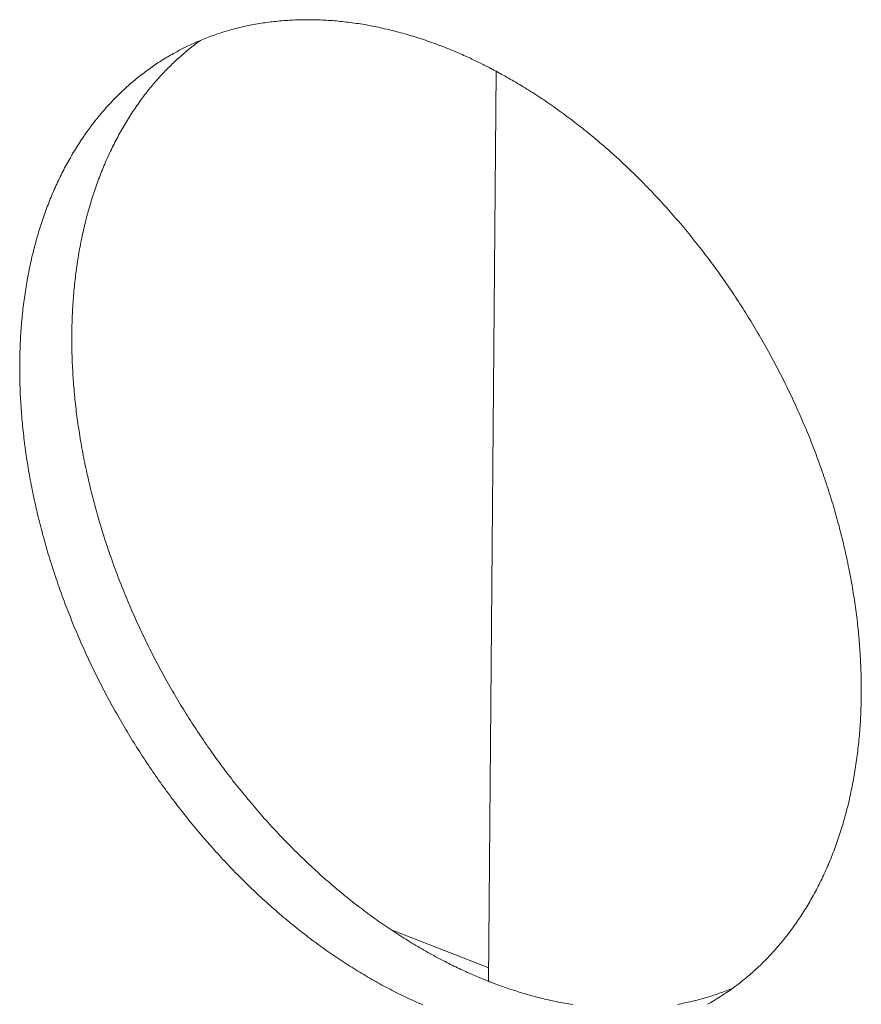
# Model space of a CAD drawing. Header units: inches. Extents: x 0 to 841, y 0 to 594.
# Tile 93 of 129: x 543.15 to 546.24, y 396.46 to 400.07. Entities that reach past the tile are written whole.
import ezdxf

# ---------------------------------------------------------------- set-up
doc = ezdxf.new("R2010")
doc.units = ezdxf.units.IN
doc.header["$LTSCALE"] = 46.255
doc.header["$MEASUREMENT"] = 0
doc.layers.get('0').update_dxf_attribs({"lineweight": 0})
doc.layers.add('02___PRT_ALL_AXES', color=7, linetype='Continuous', lineweight=0)

msp = doc.modelspace()

# ---------------------------------------------------------------- linework, layer by layer
at = {"color": 7, "linetype": 'Continuous'}
msp.add_line((544.8966, 399.8854), (544.8689, 396.5474), dxfattribs=at)
for points in [[(544.8967, 399.8855), (544.8951, 399.8863), (544.8932, 399.8873), (544.8909, 399.8886), (544.8882, 399.8899), (544.8853, 399.8915), (544.8821, 399.8932), (544.8786, 399.895), (544.8748, 399.897), (544.8709, 399.899), (544.8667, 399.9012), (544.8623, 399.9034), (544.8578, 399.9057), (544.8532, 399.908), (544.8485, 399.9104), (544.8436, 399.9129), (544.8387, 399.9153), (544.8337, 399.9178), (544.8286, 399.9203), (544.8235, 399.9228), (544.8183, 399.9253), (544.8129, 399.9279), (544.8075, 399.9304), (544.802, 399.933), (544.7963, 399.9357), (544.7906, 399.9383), (544.7847, 399.941), (544.7787, 399.9437), (544.7726, 399.9464), (544.7663, 399.9491), (544.76, 399.9519), (544.7534, 399.9546), (544.7468, 399.9575), (544.74, 399.9603), (544.7331, 399.9631), (544.7261, 399.966), (544.719, 399.9688), (544.7119, 399.9716), (544.7046, 399.9745), (544.6973, 399.9773), (544.6899, 399.9801), (544.6825, 399.9829), (544.6751, 399.9857), (544.6676, 399.9884), (544.6601, 399.9911), (544.6526, 399.9938), (544.6451, 399.9964), (544.6376, 399.999), (544.63, 400.0015), (544.6225, 400.004), (544.615, 400.0065), (544.6075, 400.0089), (544.6, 400.0113), (544.5925, 400.0136), (544.585, 400.0159), (544.5775, 400.0181), (544.5701, 400.0203), (544.5626, 400.0225), (544.5551, 400.0246), (544.5476, 400.0267), (544.5401, 400.0287), (544.5326, 400.0307), (544.5252, 400.0326), (544.5177, 400.0345), (544.5102, 400.0364), (544.5028, 400.0382), (544.4953, 400.0399), (544.4879, 400.0417), (544.4804, 400.0434), (544.473, 400.045), (544.4656, 400.0466), (544.4581, 400.0481), (544.4507, 400.0496), (544.4433, 400.0511), (544.4359, 400.0525), (544.4284, 400.0539), (544.421, 400.0552), (544.4136, 400.0565), (544.4063, 400.0578), (544.3989, 400.059), (544.3915, 400.0601), (544.3841, 400.0612), (544.3768, 400.0623), (544.3694, 400.0633), (544.3621, 400.0643), (544.3547, 400.0652), (544.3474, 400.0661), (544.3401, 400.067), (544.3327, 400.0678), (544.3254, 400.0685), (544.3181, 400.0692), (544.3109, 400.0699), (544.3036, 400.0705), (544.2963, 400.0711), (544.289, 400.0716), (544.2818, 400.0721), (544.2745, 400.0726), (544.2673, 400.073), (544.2601, 400.0733), (544.2529, 400.0737), (544.2457, 400.0739), (544.2385, 400.0742), (544.2313, 400.0743), (544.2241, 400.0745), (544.2169, 400.0746), (544.2098, 400.0746), (544.2026, 400.0746), (544.1955, 400.0746), (544.1884, 400.0745), (544.1813, 400.0744), (544.1742, 400.0742), (544.1671, 400.074), (544.1601, 400.0737), (544.153, 400.0734), (544.146, 400.0731), (544.1389, 400.0727), (544.1319, 400.0722), (544.1249, 400.0717), (544.1179, 400.0712), (544.1109, 400.0706), (544.104, 400.07), (544.097, 400.0694), (544.0901, 400.0686), (544.0832, 400.0679), (544.0762, 400.0671), (544.0694, 400.0663), (544.0625, 400.0654), (544.0556, 400.0645), (544.0488, 400.0635), (544.042, 400.0625), (544.0352, 400.0614), (544.0284, 400.0603), (544.0217, 400.0592), (544.0149, 400.058), (544.0082, 400.0568), (544.0015, 400.0555), (543.9949, 400.0542), (543.9883, 400.0528), (543.9816, 400.0515), (543.9751, 400.05), (543.9685, 400.0485), (543.962, 400.047), (543.9554, 400.0455), (543.9489, 400.0439), (543.9425, 400.0422), (543.936, 400.0405), (543.9296, 400.0388), (543.9232, 400.037), (543.9168, 400.0352), (543.9104, 400.0334), (543.9041, 400.0315), (543.8978, 400.0296), (543.8915, 400.0276), (543.8852, 400.0256), (543.8789, 400.0235), (543.8727, 400.0215), (543.8665, 400.0193), (543.8603, 400.0172), (543.8542, 400.015), (543.8481, 400.0128), (543.842, 400.0105), (543.836, 400.0082), (543.83, 400.0059), (543.8241, 400.0035), (543.8182, 400.0011), (543.8123, 399.9987)], [(543.7134, 399.9506), (543.7079, 399.9475), (543.7023, 399.9443), (543.6968, 399.941), (543.6912, 399.9377), (543.6857, 399.9344), (543.6802, 399.931), (543.6747, 399.9276), (543.6692, 399.9241), (543.6637, 399.9206), (543.6582, 399.917), (543.6527, 399.9134), (543.6473, 399.9098), (543.6419, 399.9061), (543.6365, 399.9023), (543.6311, 399.8985), (543.6257, 399.8947), (543.6204, 399.8909), (543.6151, 399.887), (543.6098, 399.883), (543.6045, 399.879), (543.5992, 399.875), (543.594, 399.871), (543.5888, 399.8669), (543.5836, 399.8627), (543.5785, 399.8585), (543.5733, 399.8543), (543.5682, 399.85), (543.5631, 399.8457), (543.558, 399.8413), (543.553, 399.8369), (543.548, 399.8325), (543.5429, 399.828), (543.538, 399.8235), (543.533, 399.8189), (543.5281, 399.8143), (543.5232, 399.8096), (543.5183, 399.805), (543.5134, 399.8002), (543.5086, 399.7955), (543.5038, 399.7906), (543.499, 399.7858), (543.4942, 399.7809), (543.4895, 399.776), (543.4848, 399.771), (543.4801, 399.766), (543.4755, 399.761), (543.4709, 399.7559), (543.4663, 399.7508), (543.4617, 399.7456), (543.4572, 399.7404), (543.4527, 399.7352), (543.4483, 399.73), (543.4438, 399.7247), (543.4394, 399.7193), (543.435, 399.714), (543.4307, 399.7086), (543.4264, 399.7031), (543.4221, 399.6977), (543.4178, 399.6921), (543.4136, 399.6866), (543.4094, 399.681), (543.4053, 399.6754), (543.4011, 399.6698), (543.397, 399.6641), (543.393, 399.6584), (543.3889, 399.6526), (543.3849, 399.6468), (543.3809, 399.641), (543.377, 399.6351), (543.3731, 399.6292), (543.3692, 399.6233), (543.3653, 399.6174), (543.3615, 399.6114), (543.3577, 399.6054), (543.354, 399.5993), (543.3503, 399.5932), (543.3466, 399.5871), (543.3429, 399.5809), (543.3393, 399.5748), (543.3357, 399.5685), (543.3321, 399.5623), (543.3286, 399.556), (543.3251, 399.5497), (543.3216, 399.5433), (543.3182, 399.537), (543.3148, 399.5306), (543.3114, 399.5241), (543.3081, 399.5176), (543.3048, 399.5111), (543.3015, 399.5046), (543.2983, 399.498), (543.2951, 399.4914), (543.2919, 399.4848), (543.2888, 399.4782), (543.2857, 399.4715), (543.2826, 399.4648), (543.2796, 399.458), (543.2766, 399.4512), (543.2736, 399.4444), (543.2707, 399.4376), (543.2678, 399.4307), (543.2649, 399.4239), (543.2621, 399.4169), (543.2593, 399.41), (543.2566, 399.403), (543.2538, 399.396), (543.2511, 399.389), (543.2485, 399.3819), (543.2459, 399.3748), (543.2433, 399.3677), (543.2407, 399.3606), (543.2382, 399.3534), (543.2357, 399.3462), (543.2332, 399.339), (543.2308, 399.3317), (543.2284, 399.3244), (543.2261, 399.3171), (543.2238, 399.3098), (543.2215, 399.3024), (543.2193, 399.2951), (543.2171, 399.2877), (543.2149, 399.2802), (543.2127, 399.2728), (543.2106, 399.2653), (543.2086, 399.2578), (543.2065, 399.2502), (543.2045, 399.2427), (543.2026, 399.2351), (543.2007, 399.2275), (543.1988, 399.2199), (543.1969, 399.2122), (543.1951, 399.2045), (543.1933, 399.1968), (543.1916, 399.1891), (543.1898, 399.1814), (543.1882, 399.1736), (543.1865, 399.1658), (543.1849, 399.158), (543.1833, 399.1501), (543.1818, 399.1423), (543.1803, 399.1344), (543.1788, 399.1265), (543.1774, 399.1186), (543.176, 399.1106), (543.1747, 399.1026), (543.1734, 399.0947), (543.1721, 399.0866), (543.1708, 399.0786), (543.1696, 399.0706), (543.1684, 399.0625), (543.1673, 399.0544), (543.1662, 399.0463), (543.1651, 399.0382), (543.1641, 399.03), (543.1631, 399.0218), (543.1621, 399.0137), (543.1612, 399.0055), (543.1603, 398.9972), (543.1595, 398.989), (543.1587, 398.9808), (543.1579, 398.9725), (543.1572, 398.9642), (543.1565, 398.956), (543.1558, 398.9477), (543.1552, 398.9394), (543.1546, 398.931), (543.154, 398.9227), (543.1535, 398.9144), (543.153, 398.906), (543.1526, 398.8977), (543.1522, 398.8893), (543.1518, 398.8809), (543.1515, 398.8725), (543.1512, 398.8641), (543.1509, 398.8557), (543.1507, 398.8473), (543.1505, 398.8388), (543.1503, 398.8304), (543.1502, 398.8219), (543.1501, 398.8134)], [(546.2352, 397.6), (546.2352, 397.6087), (546.2352, 397.6175), (546.2352, 397.6262), (546.2351, 397.635), (546.235, 397.6437), (546.2349, 397.6525), (546.2347, 397.6613), (546.2345, 397.6701), (546.2343, 397.6789), (546.234, 397.6877), (546.2337, 397.6965), (546.2333, 397.7053), (546.2329, 397.7142), (546.2325, 397.723), (546.232, 397.7318), (546.2315, 397.7407), (546.231, 397.7495), (546.2304, 397.7584), (546.2298, 397.7672), (546.2292, 397.7761), (546.2285, 397.785), (546.2278, 397.7938), (546.227, 397.8027), (546.2262, 397.8116), (546.2254, 397.8205), (546.2245, 397.8294), (546.2236, 397.8383), (546.2227, 397.8472), (546.2217, 397.8562), (546.2207, 397.8651), (546.2197, 397.874), (546.2186, 397.883), (546.2175, 397.8919), (546.2163, 397.9009), (546.2151, 397.9099), (546.2139, 397.9188), (546.2126, 397.9278), (546.2113, 397.9368), (546.21, 397.9458), (546.2086, 397.9548), (546.2072, 397.9638), (546.2058, 397.9728), (546.2043, 397.9818), (546.2028, 397.9909), (546.2012, 397.9999), (546.1997, 398.0089), (546.198, 398.018), (546.1964, 398.027), (546.1947, 398.036), (546.193, 398.0451), (546.1912, 398.0541), (546.1894, 398.0632), (546.1876, 398.0723), (546.1857, 398.0813), (546.1838, 398.0904), (546.1819, 398.0995), (546.1799, 398.1085), (546.1779, 398.1176), (546.1758, 398.1267), (546.1737, 398.1358), (546.1716, 398.1449), (546.1695, 398.1539), (546.1673, 398.163), (546.1651, 398.1721), (546.1628, 398.1812), (546.1605, 398.1903), (546.1582, 398.1994), (546.1558, 398.2084), (546.1535, 398.2175), (546.151, 398.2266), (546.1486, 398.2357), (546.1461, 398.2448), (546.1435, 398.2539), (546.141, 398.263), (546.1384, 398.272), (546.1357, 398.2811), (546.1331, 398.2902), (546.1304, 398.2993), (546.1276, 398.3083), (546.1249, 398.3174), (546.1221, 398.3265), (546.1192, 398.3355), (546.1163, 398.3446), (546.1134, 398.3537), (546.1105, 398.3627), (546.1075, 398.3718), (546.1045, 398.3808), (546.1015, 398.3899), (546.0984, 398.3989), (546.0953, 398.4079), (546.0922, 398.417), (546.089, 398.426), (546.0858, 398.435), (546.0826, 398.444), (546.0793, 398.453), (546.076, 398.462), (546.0726, 398.471), (546.0693, 398.48), (546.0659, 398.489), (546.0624, 398.498), (546.059, 398.507), (546.0555, 398.5159), (546.0519, 398.5249), (546.0484, 398.5338), (546.0448, 398.5428), (546.0412, 398.5517), (546.0375, 398.5606), (546.0338, 398.5695), (546.0301, 398.5785), (546.0263, 398.5874), (546.0225, 398.5962), (546.0187, 398.6051), (546.0149, 398.614), (546.011, 398.6229), (546.0071, 398.6317), (546.0031, 398.6406), (545.9992, 398.6494), (545.9952, 398.6582), (545.9911, 398.667), (545.9871, 398.6758), (545.983, 398.6846), (545.9788, 398.6934), (545.9747, 398.7021), (545.9705, 398.7109), (545.9663, 398.7196), (545.962, 398.7284), (545.9578, 398.7371), (545.9534, 398.7458), (545.9491, 398.7545), (545.9447, 398.7632), (545.9403, 398.7718), (545.9359, 398.7805), (545.9315, 398.7891), (545.927, 398.7977), (545.9225, 398.8064), (545.9179, 398.815), (545.9133, 398.8235), (545.9087, 398.8321), (545.9041, 398.8407), (545.8995, 398.8492), (545.8948, 398.8577), (545.8901, 398.8662), (545.8853, 398.8747), (545.8805, 398.8832), (545.8757, 398.8917), (545.8709, 398.9001), (545.8661, 398.9085), (545.8612, 398.9169), (545.8563, 398.9253), (545.8513, 398.9337), (545.8463, 398.9421), (545.8414, 398.9504), (545.8363, 398.9587), (545.8313, 398.967), (545.8262, 398.9753), (545.8211, 398.9836), (545.816, 398.9919), (545.8108, 399.0001), (545.8056, 399.0083), (545.8004, 399.0165), (545.7952, 399.0247), (545.7899, 399.0328), (545.7847, 399.041), (545.7793, 399.0491), (545.774, 399.0572), (545.7686, 399.0653), (545.7633, 399.0733), (545.7578, 399.0814), (545.7524, 399.0894), (545.7469, 399.0974), (545.7414, 399.1054), (545.7359, 399.1133), (545.7304, 399.1213), (545.7248, 399.1292), (545.7192, 399.1371), (545.7136, 399.1449), (545.708, 399.1528), (545.7023, 399.1606), (545.6966, 399.1684), (545.6909, 399.1762), (545.6852, 399.1839), (545.6795, 399.1916), (545.6737, 399.1994), (545.6679, 399.207), (545.662, 399.2147), (545.6562, 399.2223), (545.6503, 399.23), (545.6444, 399.2375), (545.6385, 399.2451), (545.6326, 399.2526), (545.6266, 399.2602), (545.6206, 399.2677), (545.6146, 399.2751), (545.6086, 399.2826), (545.6026, 399.29), (545.5965, 399.2974), (545.5904, 399.3047), (545.5843, 399.3121), (545.5782, 399.3194), (545.572, 399.3267), (545.5658, 399.3339), (545.5596, 399.3411), (545.5534, 399.3483), (545.5472, 399.3555), (545.5409, 399.3627), (545.5346, 399.3698), (545.5283, 399.3769), (545.522, 399.384), (545.5157, 399.391), (545.5093, 399.398), (545.503, 399.405), (545.4966, 399.412), (545.4902, 399.4189), (545.4837, 399.4258), (545.4773, 399.4327), (545.4708, 399.4395), (545.4643, 399.4463), (545.4578, 399.4531), (545.4513, 399.4598), (545.4447, 399.4666), (545.4382, 399.4733), (545.4316, 399.4799), (545.425, 399.4866), (545.4184, 399.4932), (545.4118, 399.4997), (545.4051, 399.5063), (545.3985, 399.5128), (545.3918, 399.5193), (545.3851, 399.5257), (545.3784, 399.5321), (545.3716, 399.5385), (545.3649, 399.5449), (545.3581, 399.5512), (545.3513, 399.5575), (545.3446, 399.5637), (545.3377, 399.57), (545.3309, 399.5762), (545.3241, 399.5823), (545.3172, 399.5885), (545.3104, 399.5946), (545.3035, 399.6006), (545.2966, 399.6067), (545.2897, 399.6127), (545.2827, 399.6186), (545.2758, 399.6246), (545.2688, 399.6305), (545.2619, 399.6363), (545.2549, 399.6422), (545.2479, 399.648), (545.2409, 399.6537), (545.2339, 399.6594), (545.2268, 399.6651), (545.2198, 399.6708), (545.2127, 399.6764), (545.2057, 399.682), (545.1986, 399.6876), (545.1915, 399.6931), (545.1844, 399.6986), (545.1773, 399.704), (545.1702, 399.7094), (545.1631, 399.7148), (545.1559, 399.7201), (545.1488, 399.7254), (545.1417, 399.7306), (545.1346, 399.7358), (545.1275, 399.7409), (545.1205, 399.746), (545.1134, 399.751), (545.1063, 399.756), (545.0993, 399.7609), (545.0923, 399.7658), (545.0853, 399.7706), (545.0783, 399.7754), (545.0714, 399.7801), (545.0644, 399.7847), (545.0575, 399.7893), (545.0506, 399.7939), (545.0437, 399.7984), (545.0368, 399.8028), (545.0299, 399.8073), (545.023, 399.8116), (545.0162, 399.8159), (545.0093, 399.8202), (545.0024, 399.8245), (544.9956, 399.8287), (544.9888, 399.8328), (544.9819, 399.837), (544.9751, 399.841), (544.9683, 399.8451), (544.9616, 399.849), (544.9548, 399.853), (544.9481, 399.8568), (544.9415, 399.8607), (544.9349, 399.8644), (544.9284, 399.8681), (544.9219, 399.8717), (544.9155, 399.8753), (544.9091, 399.8787), (544.9029, 399.8821), (544.8967, 399.8855)], [(543.1501, 398.8134), (543.15, 398.8047), (543.15, 398.7959), (543.1501, 398.7872), (543.1501, 398.7785), (543.1502, 398.7697), (543.1503, 398.7609), (543.1505, 398.7521), (543.1507, 398.7433), (543.151, 398.7345), (543.1512, 398.7257), (543.1516, 398.7169), (543.1519, 398.7081), (543.1523, 398.6993), (543.1527, 398.6904), (543.1532, 398.6816), (543.1537, 398.6727), (543.1543, 398.6639), (543.1548, 398.655), (543.1554, 398.6462), (543.1561, 398.6373), (543.1568, 398.6284), (543.1575, 398.6196), (543.1582, 398.6107), (543.159, 398.6018), (543.1599, 398.5929), (543.1607, 398.584), (543.1616, 398.5751), (543.1626, 398.5662), (543.1635, 398.5573), (543.1646, 398.5483), (543.1656, 398.5394), (543.1667, 398.5305), (543.1678, 398.5215), (543.1689, 398.5125), (543.1701, 398.5036), (543.1714, 398.4946), (543.1726, 398.4856), (543.1739, 398.4766), (543.1753, 398.4676), (543.1766, 398.4586), (543.178, 398.4496), (543.1795, 398.4406), (543.181, 398.4316), (543.1825, 398.4226), (543.184, 398.4135), (543.1856, 398.4045), (543.1872, 398.3955), (543.1889, 398.3864), (543.1906, 398.3774), (543.1923, 398.3683), (543.1941, 398.3593), (543.1959, 398.3502), (543.1977, 398.3412), (543.1996, 398.3321), (543.2015, 398.323), (543.2034, 398.314), (543.2054, 398.3049), (543.2074, 398.2958), (543.2094, 398.2867), (543.2115, 398.2776), (543.2136, 398.2686), (543.2158, 398.2595), (543.218, 398.2504), (543.2202, 398.2413), (543.2224, 398.2322), (543.2247, 398.2231), (543.227, 398.2141), (543.2294, 398.205), (543.2318, 398.1959), (543.2342, 398.1868), (543.2367, 398.1777), (543.2392, 398.1686), (543.2417, 398.1596), (543.2443, 398.1505), (543.2469, 398.1414), (543.2495, 398.1323), (543.2522, 398.1232), (543.2549, 398.1142), (543.2576, 398.1051), (543.2604, 398.096), (543.2632, 398.0869), (543.266, 398.0779), (543.2689, 398.0688), (543.2718, 398.0598), (543.2747, 398.0507), (543.2777, 398.0416), (543.2807, 398.0326), (543.2838, 398.0236), (543.2868, 398.0145), (543.2899, 398.0055), (543.2931, 397.9965), (543.2962, 397.9874), (543.2995, 397.9784), (543.3027, 397.9694), (543.306, 397.9604), (543.3093, 397.9514), (543.3126, 397.9424), (543.316, 397.9334), (543.3194, 397.9244), (543.3228, 397.9154), (543.3263, 397.9065), (543.3298, 397.8975), (543.3333, 397.8885), (543.3369, 397.8796), (543.3405, 397.8707), (543.3441, 397.8617), (543.3477, 397.8528), (543.3514, 397.8439), (543.3552, 397.835), (543.3589, 397.8261), (543.3627, 397.8172), (543.3665, 397.8083), (543.3704, 397.7994), (543.3742, 397.7906), (543.3782, 397.7817), (543.3821, 397.7729), (543.3861, 397.764), (543.3901, 397.7552), (543.3941, 397.7464), (543.3982, 397.7376), (543.4023, 397.7288), (543.4064, 397.72), (543.4106, 397.7113), (543.4147, 397.7025), (543.419, 397.6938), (543.4232, 397.6851), (543.4275, 397.6763), (543.4318, 397.6676), (543.4361, 397.6589), (543.4405, 397.6503), (543.4449, 397.6416), (543.4493, 397.6329), (543.4538, 397.6243), (543.4583, 397.6157), (543.4628, 397.6071), (543.4673, 397.5985), (543.4719, 397.5899), (543.4765, 397.5813), (543.4811, 397.5728), (543.4858, 397.5642), (543.4905, 397.5557), (543.4952, 397.5472), (543.4999, 397.5387), (543.5047, 397.5302), (543.5095, 397.5218), (543.5143, 397.5133), (543.5192, 397.5049), (543.5241, 397.4965), (543.529, 397.4881), (543.5339, 397.4797), (543.5389, 397.4713), (543.5439, 397.463), (543.5489, 397.4547), (543.554, 397.4464), (543.559, 397.4381), (543.5641, 397.4298), (543.5693, 397.4216), (543.5744, 397.4133), (543.5796, 397.4051), (543.5848, 397.3969), (543.59, 397.3887), (543.5953, 397.3806), (543.6006, 397.3724), (543.6059, 397.3643), (543.6112, 397.3562), (543.6166, 397.3481), (543.622, 397.3401), (543.6274, 397.332), (543.6329, 397.324), (543.6383, 397.316), (543.6438, 397.3081), (543.6493, 397.3001), (543.6549, 397.2922), (543.6604, 397.2843), (543.666, 397.2764), (543.6716, 397.2685), (543.6773, 397.2607), (543.6829, 397.2528), (543.6886, 397.245), (543.6943, 397.2373), (543.7, 397.2295), (543.7058, 397.2218), (543.7116, 397.2141), (543.7174, 397.2064), (543.7232, 397.1987), (543.7291, 397.1911), (543.7349, 397.1835), (543.7408, 397.1759), (543.7467, 397.1683), (543.7527, 397.1608), (543.7586, 397.1533), (543.7646, 397.1458), (543.7706, 397.1383), (543.7766, 397.1309), (543.7827, 397.1235), (543.7888, 397.1161), (543.7949, 397.1087), (543.801, 397.1014), (543.8071, 397.0941), (543.8133, 397.0868), (543.8194, 397.0795), (543.8256, 397.0723), (543.8318, 397.0651), (543.8381, 397.0579), (543.8443, 397.0507), (543.8506, 397.0436), (543.8569, 397.0365), (543.8632, 397.0295), (543.8696, 397.0224), (543.8759, 397.0154), (543.8823, 397.0084), (543.8887, 397.0015), (543.8951, 396.9945), (543.9015, 396.9876), (543.908, 396.9808), (543.9144, 396.9739), (543.9209, 396.9671), (543.9274, 396.9603), (543.934, 396.9536), (543.9405, 396.9469), (543.9471, 396.9402), (543.9536, 396.9335), (543.9602, 396.9269), (543.9669, 396.9203), (543.9735, 396.9137), (543.9801, 396.9072), (543.9868, 396.9006), (543.9935, 396.8942), (544.0002, 396.8877), (544.0069, 396.8813), (544.0136, 396.8749), (544.0204, 396.8685), (544.0271, 396.8622), (544.0339, 396.8559), (544.0407, 396.8497), (544.0475, 396.8434), (544.0543, 396.8373), (544.0612, 396.8311), (544.068, 396.825), (544.0749, 396.8189), (544.0818, 396.8128), (544.0887, 396.8068), (544.0956, 396.8008), (544.1025, 396.7948), (544.1095, 396.7889), (544.1164, 396.783), (544.1234, 396.7771), (544.1304, 396.7713), (544.1373, 396.7655), (544.1444, 396.7597), (544.1514, 396.754), (544.1584, 396.7483), (544.1655, 396.7426), (544.1725, 396.737), (544.1796, 396.7314), (544.1867, 396.7258), (544.1938, 396.7203), (544.2009, 396.7148), (544.208, 396.7094), (544.2151, 396.704), (544.2223, 396.6986), (544.2294, 396.6932), (544.2366, 396.6879), (544.2438, 396.6827), (544.2509, 396.6774), (544.2581, 396.6722), (544.2653, 396.6671), (544.2726, 396.6619), (544.2798, 396.6568), (544.287, 396.6518), (544.2943, 396.6468), (544.3015, 396.6418), (544.3088, 396.6369), (544.3161, 396.6319), (544.3234, 396.6271), (544.3306, 396.6222), (544.3379, 396.6174), (544.3453, 396.6127), (544.3526, 396.608), (544.3599, 396.6033), (544.3672, 396.5986), (544.3746, 396.594), (544.3819, 396.5895), (544.3893, 396.5849), (544.3966, 396.5805), (544.404, 396.576), (544.4114, 396.5716), (544.4188, 396.5672), (544.4262, 396.5629), (544.4336, 396.5586), (544.441, 396.5543), (544.4484, 396.5501), (544.4558, 396.5459), (544.4632, 396.5418), (544.4706, 396.5377), (544.4781, 396.5336), (544.4855, 396.5296), (544.4929, 396.5256), (544.5004, 396.5217), (544.5078, 396.5178), (544.5153, 396.5139), (544.5228, 396.5101), (544.5302, 396.5063), (544.5377, 396.5026), (544.5452, 396.4989), (544.5526, 396.4952), (544.5601, 396.4916), (544.5676, 396.488), (544.5751, 396.4844), (544.5826, 396.4809), (544.5901, 396.4775), (544.5976, 396.4741), (544.6051, 396.4707), (544.6126, 396.4674), (544.6201, 396.4641), (544.6276, 396.4608)], [(545.7639, 396.5219), (545.7686, 396.5253), (545.7733, 396.5288), (545.7781, 396.5324), (545.7829, 396.536), (545.7876, 396.5397), (545.7924, 396.5434), (545.7972, 396.5473), (545.8021, 396.5511), (545.8069, 396.5551), (545.8117, 396.559), (545.8165, 396.5631), (545.8214, 396.5671), (545.8262, 396.5712), (545.831, 396.5754), (545.8358, 396.5796), (545.8405, 396.5839), (545.8453, 396.5881), (545.85, 396.5925), (545.8548, 396.5968), (545.8595, 396.6013), (545.8642, 396.6057), (545.8688, 396.6102), (545.8735, 396.6148), (545.8781, 396.6194), (545.8828, 396.624), (545.8874, 396.6287), (545.892, 396.6334), (545.8965, 396.6382), (545.9011, 396.6431), (545.9057, 396.648), (545.9102, 396.6529), (545.9147, 396.6579), (545.9192, 396.6629), (545.9237, 396.668), (545.9282, 396.6731), (545.9326, 396.6783), (545.9371, 396.6835), (545.9415, 396.6888), (545.9459, 396.6941), (545.9502, 396.6995), (545.9546, 396.7049), (545.9589, 396.7103), (545.9632, 396.7158), (545.9674, 396.7213), (545.9716, 396.7268), (545.9758, 396.7324), (545.98, 396.738), (545.9841, 396.7437), (545.9882, 396.7493), (545.9923, 396.7551), (545.9963, 396.7608), (546.0003, 396.7666), (546.0043, 396.7724), (546.0083, 396.7783), (546.0122, 396.7842), (546.016, 396.7901), (546.0199, 396.7961), (546.0237, 396.802), (546.0275, 396.8081), (546.0313, 396.8141), (546.035, 396.8202), (546.0387, 396.8263), (546.0423, 396.8325), (546.046, 396.8387), (546.0496, 396.8449), (546.0531, 396.8511), (546.0566, 396.8574), (546.0601, 396.8637), (546.0636, 396.8701), (546.067, 396.8765), (546.0704, 396.8829), (546.0738, 396.8893), (546.0771, 396.8958), (546.0804, 396.9023), (546.0837, 396.9088), (546.0869, 396.9154), (546.0901, 396.922), (546.0933, 396.9286), (546.0964, 396.9353), (546.0995, 396.9419), (546.1026, 396.9487), (546.1056, 396.9554), (546.1086, 396.9622), (546.1116, 396.969), (546.1145, 396.9758), (546.1174, 396.9827), (546.1203, 396.9896), (546.1231, 396.9965), (546.1259, 397.0034), (546.1287, 397.0104), (546.1314, 397.0174), (546.1341, 397.0245), (546.1368, 397.0315), (546.1394, 397.0386), (546.142, 397.0457), (546.1445, 397.0529), (546.1471, 397.06), (546.1496, 397.0672), (546.152, 397.0745), (546.1544, 397.0817), (546.1568, 397.089), (546.1592, 397.0963), (546.1615, 397.1036), (546.1637, 397.111), (546.166, 397.1184), (546.1682, 397.1258), (546.1704, 397.1332), (546.1725, 397.1407), (546.1746, 397.1481), (546.1767, 397.1556), (546.1787, 397.1632), (546.1807, 397.1707), (546.1827, 397.1783), (546.1846, 397.1859), (546.1865, 397.1936), (546.1883, 397.2012), (546.1902, 397.2089), (546.1919, 397.2166), (546.1937, 397.2243), (546.1954, 397.2321), (546.1971, 397.2398), (546.1987, 397.2476), (546.2003, 397.2554), (546.2019, 397.2633), (546.2034, 397.2711), (546.2049, 397.279), (546.2064, 397.2869), (546.2078, 397.2949), (546.2092, 397.3028), (546.2106, 397.3108), (546.2119, 397.3188), (546.2132, 397.3268), (546.2144, 397.3348), (546.2156, 397.3429), (546.2168, 397.3509), (546.2179, 397.359), (546.2191, 397.3671), (546.2201, 397.3753), (546.2211, 397.3834), (546.2221, 397.3916), (546.2231, 397.3998), (546.224, 397.408), (546.2249, 397.4162), (546.2258, 397.4244), (546.2266, 397.4327), (546.2273, 397.4409), (546.2281, 397.4492), (546.2288, 397.4575), (546.2294, 397.4658), (546.2301, 397.4741), (546.2307, 397.4824), (546.2312, 397.4907), (546.2317, 397.499), (546.2322, 397.5074), (546.2327, 397.5158), (546.2331, 397.5241), (546.2335, 397.5325), (546.2338, 397.5409), (546.2341, 397.5493), (546.2344, 397.5577), (546.2346, 397.5662), (546.2348, 397.5746), (546.2349, 397.5831), (546.2351, 397.5915), (546.2352, 397.6)]]:
    msp.add_lwpolyline(points, dxfattribs=at)
at = {"color": 3, "linetype": 'Continuous'}
for points in [[(543.7303, 399.932), (543.7262, 399.9282), (543.7221, 399.9244), (543.7179, 399.9205), (543.7137, 399.9165), (543.7095, 399.9124), (543.7052, 399.9083), (543.701, 399.904), (543.6967, 399.8998), (543.6924, 399.8954), (543.6881, 399.891), (543.6837, 399.8866), (543.6794, 399.882), (543.6751, 399.8775), (543.6708, 399.8729), (543.6665, 399.8682), (543.6622, 399.8635), (543.658, 399.8588), (543.6537, 399.854), (543.6495, 399.8492), (543.6453, 399.8443), (543.6411, 399.8394), (543.6369, 399.8345), (543.6327, 399.8295), (543.6286, 399.8244), (543.6244, 399.8193), (543.6203, 399.8142), (543.6162, 399.8089), (543.6121, 399.8037), (543.608, 399.7984), (543.6039, 399.793), (543.5998, 399.7876), (543.5958, 399.7821), (543.5917, 399.7766), (543.5877, 399.771), (543.5837, 399.7653), (543.5797, 399.7596), (543.5758, 399.7539), (543.5718, 399.7481), (543.5679, 399.7423), (543.564, 399.7364), (543.5601, 399.7305), (543.5563, 399.7246), (543.5525, 399.7186), (543.5487, 399.7126), (543.5449, 399.7065), (543.5412, 399.7004), (543.5375, 399.6943), (543.5339, 399.6882), (543.5302, 399.682), (543.5266, 399.6757), (543.5231, 399.6695), (543.5195, 399.6632), (543.516, 399.6569), (543.5126, 399.6506), (543.5092, 399.6442), (543.5058, 399.6378), (543.5024, 399.6313), (543.4991, 399.6249), (543.4958, 399.6183), (543.4925, 399.6118), (543.4893, 399.6053), (543.4861, 399.5987), (543.4829, 399.592), (543.4798, 399.5854), (543.4767, 399.5787), (543.4736, 399.572), (543.4706, 399.5652), (543.4676, 399.5585), (543.4646, 399.5517), (543.4617, 399.5448), (543.4588, 399.538), (543.4559, 399.5311), (543.4531, 399.5241), (543.4503, 399.5172), (543.4475, 399.5102), (543.4448, 399.5032), (543.4421, 399.4962), (543.4394, 399.4891), (543.4368, 399.482), (543.4342, 399.4749), (543.4316, 399.4678), (543.4291, 399.4606), (543.4266, 399.4534), (543.4242, 399.4462), (543.4218, 399.4389), (543.4194, 399.4317), (543.417, 399.4243), (543.4147, 399.417), (543.4124, 399.4097), (543.4102, 399.4023), (543.408, 399.3949), (543.4058, 399.3874), (543.4037, 399.38), (543.4016, 399.3725), (543.3995, 399.365), (543.3975, 399.3575), (543.3955, 399.3499), (543.3935, 399.3423), (543.3916, 399.3347), (543.3897, 399.3271), (543.3878, 399.3194), (543.386, 399.3117), (543.3842, 399.304), (543.3825, 399.2963), (543.3808, 399.2886), (543.3791, 399.2808), (543.3775, 399.273), (543.3759, 399.2652), (543.3743, 399.2574), (543.3727, 399.2495), (543.3713, 399.2416), (543.3698, 399.2337), (543.3684, 399.2258), (543.367, 399.2178), (543.3656, 399.2099), (543.3643, 399.2019), (543.363, 399.1939), (543.3618, 399.1858), (543.3606, 399.1778), (543.3594, 399.1697), (543.3582, 399.1616), (543.3571, 399.1535), (543.3561, 399.1454), (543.355, 399.1372), (543.354, 399.1291), (543.3531, 399.1209), (543.3522, 399.1127), (543.3513, 399.1045), (543.3504, 399.0962), (543.3496, 399.088), (543.3489, 399.0797), (543.3481, 399.0715), (543.3474, 399.0632), (543.3467, 399.0549), (543.3461, 399.0466), (543.3455, 399.0383), (543.345, 399.0299), (543.3445, 399.0216), (543.344, 399.0132), (543.3435, 399.0049), (543.3431, 398.9965), (543.3427, 398.9881), (543.3424, 398.9797), (543.3421, 398.9713), (543.3418, 398.9629), (543.3416, 398.9545), (543.3414, 398.946), (543.3413, 398.9376), (543.3411, 398.9291), (543.341, 398.9206)], [(543.341, 398.9206), (543.341, 398.9119), (543.341, 398.9032), (543.341, 398.8944), (543.3411, 398.8857), (543.3411, 398.8769), (543.3413, 398.8681), (543.3415, 398.8594), (543.3417, 398.8506), (543.3419, 398.8418), (543.3422, 398.8329), (543.3425, 398.8241), (543.3429, 398.8153), (543.3433, 398.8065), (543.3437, 398.7976), (543.3442, 398.7888), (543.3447, 398.78), (543.3452, 398.7711), (543.3458, 398.7623), (543.3464, 398.7534), (543.347, 398.7445), (543.3477, 398.7357), (543.3484, 398.7268), (543.3492, 398.7179), (543.35, 398.709), (543.3508, 398.7001), (543.3517, 398.6912), (543.3526, 398.6823), (543.3535, 398.6734), (543.3545, 398.6645), (543.3555, 398.6556), (543.3565, 398.6466), (543.3576, 398.6377), (543.3587, 398.6287), (543.3599, 398.6198), (543.3611, 398.6108), (543.3623, 398.6018), (543.3636, 398.5928), (543.3649, 398.5838), (543.3662, 398.5748), (543.3676, 398.5658), (543.369, 398.5568), (543.3704, 398.5478), (543.3719, 398.5388), (543.3734, 398.5298), (543.375, 398.5208), (543.3765, 398.5117), (543.3782, 398.5027), (543.3798, 398.4936), (543.3815, 398.4846), (543.3832, 398.4755), (543.385, 398.4665), (543.3868, 398.4574), (543.3886, 398.4484), (543.3905, 398.4393), (543.3924, 398.4302), (543.3943, 398.4212), (543.3963, 398.4121), (543.3983, 398.403), (543.4004, 398.3939), (543.4024, 398.3849), (543.4046, 398.3758), (543.4067, 398.3667), (543.4089, 398.3576), (543.4111, 398.3485), (543.4134, 398.3394), (543.4157, 398.3304), (543.418, 398.3213), (543.4203, 398.3122), (543.4227, 398.3031), (543.4252, 398.294), (543.4276, 398.2849), (543.4301, 398.2759), (543.4327, 398.2668), (543.4352, 398.2577), (543.4378, 398.2486), (543.4405, 398.2395), (543.4431, 398.2304), (543.4458, 398.2214), (543.4486, 398.2123), (543.4513, 398.2032), (543.4541, 398.1942), (543.457, 398.1851), (543.4598, 398.176), (543.4627, 398.167), (543.4657, 398.1579), (543.4687, 398.1489), (543.4717, 398.1398), (543.4747, 398.1308), (543.4778, 398.1217), (543.4809, 398.1127), (543.484, 398.1037), (543.4872, 398.0946), (543.4904, 398.0856), (543.4936, 398.0766), (543.4969, 398.0676), (543.5002, 398.0586), (543.5035, 398.0496), (543.5069, 398.0406), (543.5103, 398.0316), (543.5138, 398.0226), (543.5172, 398.0137), (543.5207, 398.0047), (543.5242, 397.9958), (543.5278, 397.9868), (543.5314, 397.9779), (543.535, 397.9689), (543.5387, 397.96), (543.5424, 397.9511), (543.5461, 397.9422), (543.5499, 397.9333), (543.5536, 397.9244), (543.5575, 397.9155), (543.5613, 397.9066), (543.5652, 397.8978), (543.5691, 397.8889), (543.573, 397.8801), (543.577, 397.8713), (543.581, 397.8624), (543.5851, 397.8536), (543.5891, 397.8448), (543.5932, 397.836), (543.5973, 397.8273), (543.6015, 397.8185), (543.6057, 397.8097), (543.6099, 397.801), (543.6142, 397.7923), (543.6184, 397.7835), (543.6227, 397.7748), (543.6271, 397.7661), (543.6314, 397.7575), (543.6358, 397.7488), (543.6403, 397.7402), (543.6447, 397.7315), (543.6492, 397.7229), (543.6537, 397.7143), (543.6583, 397.7057), (543.6628, 397.6971), (543.6674, 397.6885), (543.6721, 397.68), (543.6767, 397.6714), (543.6814, 397.6629), (543.6861, 397.6544), (543.6909, 397.6459), (543.6957, 397.6374), (543.7005, 397.629), (543.7053, 397.6205), (543.7101, 397.6121), (543.715, 397.6037), (543.7199, 397.5953), (543.7249, 397.5869), (543.7298, 397.5786), (543.7348, 397.5702), (543.7399, 397.5619), (543.7449, 397.5536), (543.75, 397.5453), (543.7551, 397.537), (543.7602, 397.5288), (543.7654, 397.5205), (543.7705, 397.5123), (543.7758, 397.5041), (543.781, 397.4959), (543.7863, 397.4878), (543.7915, 397.4797), (543.7968, 397.4715), (543.8022, 397.4634), (543.8076, 397.4554), (543.8129, 397.4473), (543.8184, 397.4393), (543.8238, 397.4312), (543.8293, 397.4232), (543.8347, 397.4153), (543.8403, 397.4073), (543.8458, 397.3994), (543.8514, 397.3915), (543.857, 397.3836), (543.8626, 397.3757), (543.8682, 397.3679), (543.8739, 397.36), (543.8795, 397.3522), (543.8853, 397.3445), (543.891, 397.3367), (543.8967, 397.329), (543.9025, 397.3213), (543.9083, 397.3136), (543.9141, 397.3059), (543.92, 397.2983), (543.9259, 397.2907), (543.9318, 397.2831), (543.9377, 397.2755), (543.9436, 397.268), (543.9496, 397.2605), (543.9556, 397.253), (543.9616, 397.2455), (543.9676, 397.2381), (543.9736, 397.2307), (543.9797, 397.2233), (543.9858, 397.2159), (543.9919, 397.2086), (543.998, 397.2013), (544.0042, 397.194), (544.0104, 397.1867), (544.0166, 397.1795), (544.0228, 397.1723), (544.029, 397.1651), (544.0353, 397.158), (544.0416, 397.1508), (544.0478, 397.1437), (544.0542, 397.1367), (544.0605, 397.1296), (544.0669, 397.1226), (544.0732, 397.1156), (544.0796, 397.1087), (544.086, 397.1018), (544.0925, 397.0949), (544.0989, 397.088), (544.1054, 397.0811), (544.1119, 397.0743), (544.1184, 397.0675), (544.1249, 397.0608), (544.1315, 397.0541), (544.138, 397.0474), (544.1446, 397.0407), (544.1512, 397.0341), (544.1578, 397.0275), (544.1644, 397.0209), (544.1711, 397.0144), (544.1777, 397.0079), (544.1844, 397.0014), (544.1911, 396.9949), (544.1978, 396.9885), (544.2046, 396.9821), (544.2113, 396.9758), (544.2181, 396.9694), (544.2248, 396.9631), (544.2316, 396.9569), (544.2384, 396.9507), (544.2453, 396.9445), (544.2521, 396.9383), (544.259, 396.9322), (544.2658, 396.9261), (544.2727, 396.92), (544.2796, 396.914), (544.2865, 396.908), (544.2935, 396.902), (544.3004, 396.8961), (544.3073, 396.8902), (544.3143, 396.8843), (544.3213, 396.8785), (544.3283, 396.8727), (544.3353, 396.8669), (544.3423, 396.8612), (544.3494, 396.8555), (544.3564, 396.8498), (544.3635, 396.8442), (544.3705, 396.8386), (544.3776, 396.8331), (544.3847, 396.8275), (544.3918, 396.8221), (544.3989, 396.8166), (544.4061, 396.8112), (544.4132, 396.8058), (544.4204, 396.8005), (544.4275, 396.7952), (544.4347, 396.7899), (544.4419, 396.7846), (544.4491, 396.7794), (544.4563, 396.7743), (544.4635, 396.7692), (544.4707, 396.7641), (544.478, 396.759), (544.4852, 396.754), (544.4925, 396.749), (544.4997, 396.7441), (544.507, 396.7392), (544.5143, 396.7343), (544.5216, 396.7295), (544.5289, 396.7247), (544.5362, 396.7199), (544.5435, 396.7152), (544.5508, 396.7105), (544.5582, 396.7059), (544.5655, 396.7013), (544.5729, 396.6967), (544.5802, 396.6922), (544.5876, 396.6877), (544.595, 396.6832), (544.6023, 396.6788), (544.6097, 396.6744), (544.617, 396.6701), (544.6244, 396.6658), (544.6317, 396.6616), (544.639, 396.6575), (544.6463, 396.6534), (544.6535, 396.6493), (544.6607, 396.6453), (544.6678, 396.6414), (544.6749, 396.6375), (544.6819, 396.6338), (544.6889, 396.6301), (544.6958, 396.6264), (544.7026, 396.6229), (544.7093, 396.6194), (544.716, 396.616), (544.7226, 396.6126), (544.7291, 396.6094), (544.7356, 396.6062), (544.742, 396.603), (544.7484, 396.6), (544.7547, 396.597), (544.7609, 396.594), (544.7671, 396.5911), (544.7732, 396.5882), (544.7793, 396.5854), (544.7854, 396.5827), (544.7914, 396.58), (544.7974, 396.5773), (544.8033, 396.5747), (544.8092, 396.5721), (544.8149, 396.5696), (544.8206, 396.5672), (544.8262, 396.5648), (544.8316, 396.5625), (544.8369, 396.5603), (544.842, 396.5581), (544.847, 396.5561), (544.8518, 396.5541), (544.8564, 396.5523), (544.8608, 396.5505), (544.8649, 396.5488), (544.8688, 396.5473)], [(544.8688, 396.5473), (544.8727, 396.5458), (544.8768, 396.5442), (544.8811, 396.5425), (544.8856, 396.5408), (544.8902, 396.5391), (544.8951, 396.5372), (544.9001, 396.5354), (544.9053, 396.5335), (544.9106, 396.5315), (544.9161, 396.5296), (544.9216, 396.5276), (544.9273, 396.5256), (544.933, 396.5236), (544.9388, 396.5216), (544.9447, 396.5196), (544.9506, 396.5176), (544.9565, 396.5156), (544.9625, 396.5136), (544.9686, 396.5117), (544.9747, 396.5097), (544.9809, 396.5078), (544.9871, 396.5059), (544.9934, 396.5039), (544.9997, 396.502), (545.0061, 396.5002), (545.0126, 396.4983), (545.0192, 396.4964), (545.0258, 396.4946), (545.0325, 396.4927), (545.0393, 396.4909), (545.0462, 396.4891), (545.0531, 396.4874), (545.0601, 396.4856), (545.0672, 396.4839), (545.0744, 396.4822), (545.0816, 396.4805), (545.0888, 396.4788), (545.0961, 396.4772), (545.1034, 396.4756), (545.1108, 396.474), (545.1181, 396.4725), (545.1255, 396.471), (545.1329, 396.4695), (545.1403, 396.4681), (545.1477, 396.4667), (545.1551, 396.4654), (545.1625, 396.4641), (545.1699, 396.4629), (545.1773, 396.4617)], [(545.5613, 396.4626), (545.568, 396.4639), (545.5746, 396.4651), (545.5813, 396.4664), (545.5879, 396.4678), (545.5945, 396.4692), (545.6011, 396.4706), (545.6077, 396.4721), (545.6142, 396.4736), (545.6208, 396.4752), (545.6272, 396.4768), (545.6337, 396.4784), (545.6402, 396.4801), (545.6466, 396.4818), (545.653, 396.4836), (545.6594, 396.4854), (545.6658, 396.4873), (545.6721, 396.4891), (545.6784, 396.4911), (545.6847, 396.493), (545.691, 396.495), (545.6973, 396.4971), (545.7035, 396.4992), (545.7097, 396.5013), (545.7159, 396.5035), (545.722, 396.5057), (545.7281, 396.5079), (545.7342, 396.5101), (545.7402, 396.5124), (545.7462, 396.5148), (545.7521, 396.5171), (545.758, 396.5195), (545.7639, 396.5219)]]:
    msp.add_lwpolyline(points, dxfattribs=at)
at = {"color": 7, "linetype": 'Continuous'}
for centre, radius, start, end in [((544.1717, 399.1344), 0.9361, 112.5801, 119.3136), ((545.2121, 397.2812), 0.9387, 299.3232, 306.0072)]:
    msp.add_arc(centre, radius, start, end, dxfattribs=at)
at = {"color": 3, "linetype": 'Continuous'}
msp.add_arc((544.377, 399.2223), 0.9601, 126.029, 132.3388, dxfattribs=at)
at = {"layer": '02___PRT_ALL_AXES', "color": 7, "linetype": 'Continuous'}
msp.add_line((544.5096, 396.7375), (544.8693, 396.596), dxfattribs=at)

doc.saveas('drawing.dxf')
